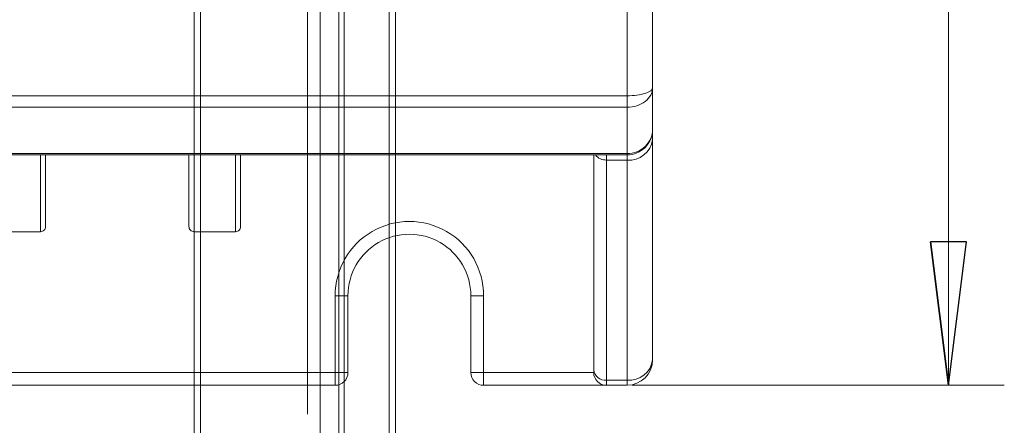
# Model space of a CAD drawing. Header units: millimetres. Extents: x -420 to 420, y -297 to 297.
# Tile 8 of 197: x -224 to -185, y -157 to -141. Entities that reach past the tile are written whole.
import ezdxf

# ---------------------------------------------------------------- set-up
doc = ezdxf.new("R2010")
doc.units = ezdxf.units.MM
doc.header["$MEASUREMENT"] = 0
doc.layers.add('layer 1', color=7, linetype='Continuous')

msp = doc.modelspace()

# ---------------------------------------------------------------- linework, layer by layer
at = {"layer": 'layer 1', "color": 7, "lineweight": 9}
for points in [[(-187.3715, 44.5795), (-187.3715, 44.5795), (-187.3715, -155.3467), (-187.3715, -155.3467)], [(-199.9846, -143.985), (-199.9846, -143.985), (-199.9846, -140.5479), (-199.9846, -140.5479)], [(-198.9799, -140.5479), (-198.9799, -140.5479), (-198.9799, -143.6746), (-198.9799, -143.6746)], [(-198.9799, -143.6746), (-198.9799, -143.6746), (-198.9799, -143.6748), (-198.9799, -143.6748)], [(-198.9799, -143.6746), (-198.9799, -143.6746), (-198.9799, -143.6748), (-198.9799, -143.6748)], [(-198.9799, -143.6746), (-198.9799, -143.6746), (-198.9799, -145.3001), (-198.9799, -145.3001)], [(-273.3243, -143.985), (-273.3243, -143.985), (-199.9846, -143.985), (-199.9846, -143.985)], [(-199.9846, -143.985), (-199.9846, -143.985), (-199.9846, -143.9852), (-199.9846, -143.9852)], [(-199.9846, -144.4342), (-199.9846, -144.4342), (-199.9846, -143.985), (-199.9846, -143.985)], [(-199.2742, -143.8941), (-199.2742, -143.8941), (-199.2742, -143.8941), (-199.2742, -143.8941)], [(-199.9846, -144.4342), (-199.9846, -144.4342), (-273.3243, -144.4342), (-273.3243, -144.4342)], [(-199.9846, -144.4342), (-199.9846, -144.4342), (-199.9846, -144.4345), (-199.9846, -144.4345)], [(-199.9846, -146.2519), (-199.9846, -146.2519), (-199.9846, -144.4342), (-199.9846, -144.4342)], [(-199.2742, -144.2118), (-199.2742, -144.2118), (-199.2742, -144.2118), (-199.2742, -144.2118)], [(-198.9799, -145.3001), (-198.9799, -145.3001), (-198.9799, -145.3003), (-198.9799, -145.3003)], [(-198.9799, -145.702), (-198.9799, -145.702), (-198.9799, -145.3001), (-198.9799, -145.3001)], [(-199.9846, -146.5057), (-199.4871, -146.5549), (-199.0411, -146.1983), (-198.9799, -145.702)], [(-199.2742, -145.973), (-199.2742, -145.973), (-199.2742, -145.9733), (-199.2742, -145.9733)], [(-198.9799, -145.702), (-198.9799, -145.702), (-198.9799, -154.342), (-198.9799, -154.342)], [(-273.3243, -146.2519), (-273.3243, -146.2519), (-199.9846, -146.2519), (-199.9846, -146.2519)], [(-199.9846, -146.3048), (-199.9846, -146.3048), (-273.3243, -146.3048), (-273.3243, -146.3048)], [(-201.2906, -154.7439), (-201.2906, -154.7439), (-201.2906, -146.3048), (-201.2906, -146.3048)], [(-201.2233, -146.3048), (-201.1182, -146.4368), (-200.9569, -146.5112), (-200.7883, -146.5057)], [(-200.7883, -146.3048), (-200.7883, -146.3048), (-200.7883, -146.5057), (-200.7883, -146.5057)], [(-199.9846, -146.2519), (-199.9846, -146.2519), (-199.9846, -146.2519), (-199.9846, -146.2519)], [(-199.9846, -146.3048), (-199.9846, -146.3048), (-199.9846, -146.2519), (-199.9846, -146.2519)], [(-199.9846, -146.3048), (-199.9846, -146.3048), (-199.9846, -146.5057), (-199.9846, -146.5057)], [(-199.9846, -146.5057), (-199.9846, -146.5057), (-200.7883, -146.5057), (-200.7883, -146.5057)], [(-200.7883, -146.5057), (-200.7883, -146.5057), (-200.7883, -155.1457), (-200.7883, -155.1457)], [(-199.9846, -155.1457), (-199.9846, -155.1457), (-199.9846, -146.5057), (-199.9846, -146.5057)], [(-223.0011, -149.3187), (-223.0011, -149.3187), (-224.6287, -149.3187), (-224.6287, -149.3187)], [(-215.3457, -149.3187), (-215.3457, -149.3187), (-216.9732, -149.3187), (-216.9732, -149.3187)], [(-211.4376, -154.8443), (-211.4376, -154.8443), (-211.4376, -151.8303), (-211.4376, -151.8303)], [(-211.4376, -151.8303), (-211.4376, -151.8303), (-210.9353, -151.8303), (-210.9353, -151.8303)], [(-210.9353, -151.8303), (-210.9353, -151.8303), (-210.9353, -154.8443), (-210.9353, -154.8443)], [(-205.6107, -151.8303), (-205.6107, -151.8303), (-206.1129, -151.8303), (-206.1129, -151.8303)], [(-206.1129, -154.8443), (-206.1129, -154.8443), (-206.1129, -151.8303), (-206.1129, -151.8303)], [(-205.6107, -151.8303), (-205.6107, -151.8303), (-205.6107, -154.8443), (-205.6107, -154.8443)], [(-199.9846, -155.1457), (-199.4871, -155.1949), (-199.0411, -154.8383), (-198.9799, -154.342)], [(-199.9846, -155.3467), (-199.4298, -155.3467), (-198.9799, -154.897), (-198.9799, -154.342)], [(-231.8823, -154.8443), (-231.8823, -154.8443), (-211.4376, -154.8443), (-211.4376, -154.8443)], [(-211.4376, -154.8443), (-211.4376, -154.8443), (-210.9353, -154.8443), (-210.9353, -154.8443)], [(-211.4376, -154.8443), (-211.4376, -154.8443), (-211.4376, -155.3467), (-211.4376, -155.3467)], [(-211.4376, -155.3467), (-211.1602, -155.3467), (-210.9353, -155.1219), (-210.9353, -154.8443)], [(-205.6107, -154.8443), (-205.6107, -154.8443), (-206.1129, -154.8443), (-206.1129, -154.8443)], [(-205.6107, -154.8443), (-205.6107, -154.8443), (-201.2906, -154.8443), (-201.2906, -154.8443)], [(-205.6107, -154.8443), (-205.6107, -154.8443), (-205.6107, -155.3467), (-205.6107, -155.3467)], [(-201.2906, -154.7439), (-201.2598, -154.9921), (-201.037, -155.1705), (-200.7883, -155.1457)], [(-201.2906, -154.8443), (-201.2906, -154.8443), (-201.2906, -154.7439), (-201.2906, -154.7439)], [(-200.7883, -155.1457), (-200.7883, -155.1457), (-199.9846, -155.1457), (-199.9846, -155.1457)], [(-200.7883, -155.1457), (-200.7883, -155.1457), (-200.7883, -155.3467), (-200.7883, -155.3467)], [(-199.9846, -155.1457), (-199.9846, -155.1457), (-199.9846, -155.3467), (-199.9846, -155.3467)], [(-211.4376, -155.3467), (-211.4376, -155.3467), (-231.8823, -155.3467), (-231.8823, -155.3467)], [(-200.7883, -155.3467), (-200.7883, -155.3467), (-205.6107, -155.3467), (-205.6107, -155.3467)], [(-199.9846, -155.3467), (-199.9846, -155.3467), (-200.7883, -155.3467), (-200.7883, -155.3467)], [(-199.7836, -155.3467), (-199.7836, -155.3467), (-185.18, -155.3467), (-185.18, -155.3467)]]:
    msp.add_open_spline(points, degree=3, dxfattribs=at)
for points, knots in [([(-211.086, -115.4619), (-211.086, -112.7154), (-213.3126, -110.4889), (-216.059, -110.4889), (-216.059, -110.4889), (-218.8055, -110.4889), (-221.032, -112.7154), (-221.032, -115.4619), (-221.032, -115.4619), (-221.032, -118.2084), (-218.8055, -120.4349), (-216.059, -120.4349), (-216.059, -120.4349), (-213.3126, -120.4351), (-211.086, -118.2086), (-211.086, -115.4621), (-211.086, -33.0671), (-211.086, -280.2519), (-211.086, -115.4619)], [0, 0, 0, 0, 0.2, 0.2, 0.2, 0.2, 0.4, 0.4, 0.4, 0.4, 0.6, 0.6, 0.6, 0.6, 1, 1, 1, 1.0002, 1.0002, 1.0002, 1.0002]), ([(-211.2869, -115.4619), (-211.2869, -112.8265), (-213.4234, -110.6897), (-216.059, -110.6897), (-216.059, -110.6897), (-218.6946, -110.6897), (-220.8312, -112.8265), (-220.8312, -115.4619), (-220.8312, -115.4619), (-220.8312, -118.0975), (-218.6946, -120.234), (-216.059, -120.234), (-216.059, -120.234), (-213.4234, -120.2342), (-211.2869, -118.0975), (-211.2869, -115.4621), (-211.2869, -36.4001), (-211.2869, -273.5859), (-211.2869, -115.4619)], [0, 0, 0, 0, 0.2, 0.2, 0.2, 0.2, 0.4, 0.4, 0.4, 0.4, 0.6, 0.6, 0.6, 0.6, 1, 1, 1, 1.0002, 1.0002, 1.0002, 1.0002]), ([(-212.0203, -115.4619), (-212.0203, -113.2426), (-213.8194, -111.4432), (-216.0389, -111.4432), (-216.0389, -111.4432), (-218.2584, -111.4432), (-220.0575, -113.2426), (-220.0575, -115.4619), (-220.0575, -115.4619), (-220.0575, -117.6814), (-218.2584, -119.4805), (-216.0389, -119.4805), (-216.0389, -119.4805), (-213.8197, -119.4807), (-212.0203, -117.6814), (-212.0203, -115.4621), (-212.0203, -48.8831), (-212.0203, -248.6199), (-212.0203, -115.4619)], [0, 0, 0, 0, 0.2, 0.2, 0.2, 0.2, 0.4, 0.4, 0.4, 0.4, 0.6, 0.6, 0.6, 0.6, 1, 1, 1, 1.0002, 1.0002, 1.0002, 1.0002]), ([(-212.5226, -115.4619), (-212.5226, -113.5199), (-214.097, -111.9456), (-216.0389, -111.9456), (-216.0389, -111.9456), (-217.981, -111.9456), (-219.5553, -113.5199), (-219.5553, -115.4619), (-219.5553, -115.4619), (-219.5553, -117.4039), (-217.981, -118.9781), (-216.0389, -118.9781), (-216.0389, -118.9781), (-214.097, -118.9781), (-212.5226, -117.404), (-212.5226, -115.4621), (-212.5226, -57.2051), (-212.5226, -231.9819), (-212.5226, -115.4619)], [0, 0, 0, 0, 0.2, 0.2, 0.2, 0.2, 0.4, 0.4, 0.4, 0.4, 0.6, 0.6, 0.6, 0.6, 1, 1, 1, 1.0002, 1.0002, 1.0002, 1.0002]), ([(-216.7221, -135.5549), (-216.7221, -133.7518), (-218.1839, -132.2898), (-219.9872, -132.2898), (-219.9872, -132.2898), (-221.7906, -132.2898), (-223.2524, -133.7518), (-223.2524, -135.5549), (-223.2524, -135.5549), (-223.2524, -137.3583), (-221.7906, -138.8201), (-219.9872, -138.8201), (-219.9872, -138.8201), (-218.1841, -138.8201), (-216.7221, -137.3583), (-216.7221, -135.5552), (-216.7221, -81.4622), (-216.7221, -243.7409), (-216.7221, -135.5549)], [0, 0, 0, 0, 0.2, 0.2, 0.2, 0.2, 0.4, 0.4, 0.4, 0.4, 0.6, 0.6, 0.6, 0.6, 1, 1, 1, 1.0003, 1.0003, 1.0003, 1.0003]), ([(-209.0667, -135.5549), (-209.0667, -133.7518), (-210.5284, -132.2898), (-212.3318, -132.2898), (-212.3318, -132.2898), (-214.1351, -132.2898), (-215.5969, -133.7518), (-215.5969, -135.5549), (-215.5969, -135.5549), (-215.5969, -137.3583), (-214.1351, -138.8201), (-212.3318, -138.8201), (-212.3318, -138.8201), (-210.5286, -138.8201), (-209.0667, -137.3583), (-209.0667, -135.5552), (-209.0667, -81.4622), (-209.0667, -243.7409), (-209.0667, -135.5549)], [0, 0, 0, 0, 0.2, 0.2, 0.2, 0.2, 0.4, 0.4, 0.4, 0.4, 0.6, 0.6, 0.6, 0.6, 1, 1, 1, 1.0003, 1.0003, 1.0003, 1.0003]), ([(-216.9732, -135.5549), (-216.9732, -133.8904), (-218.3227, -132.541), (-219.9872, -132.541), (-219.9872, -132.541), (-221.6518, -132.541), (-223.0011, -133.8904), (-223.0011, -135.5549), (-223.0011, -135.5549), (-223.0011, -137.2197), (-221.6518, -138.5689), (-219.9872, -138.5689), (-219.9872, -138.5689), (-218.3227, -138.5689), (-216.9732, -137.2197), (-216.9732, -135.5552), (-216.9732, -85.6202), (-216.9732, -235.4249), (-216.9732, -135.5549)], [0, 0, 0, 0, 0.2, 0.2, 0.2, 0.2, 0.4, 0.4, 0.4, 0.4, 0.6, 0.6, 0.6, 0.6, 1, 1, 1, 1.0003, 1.0003, 1.0003, 1.0003]), ([(-209.3178, -135.5549), (-209.3178, -133.8904), (-210.6673, -132.541), (-212.3318, -132.541), (-212.3318, -132.541), (-213.9963, -132.541), (-215.3457, -133.8904), (-215.3457, -135.5549), (-215.3457, -135.5549), (-215.3457, -137.2197), (-213.9963, -138.5689), (-212.3318, -138.5689), (-212.3318, -138.5689), (-210.6673, -138.5689), (-209.3178, -137.2197), (-209.3178, -135.5552), (-209.3178, -85.6202), (-209.3178, -235.4249), (-209.3178, -135.5549)], [0, 0, 0, 0, 0.2, 0.2, 0.2, 0.2, 0.4, 0.4, 0.4, 0.4, 0.6, 0.6, 0.6, 0.6, 1, 1, 1, 1.0003, 1.0003, 1.0003, 1.0003]), ([(-199.9846, -143.985), (-199.7181, -143.985), (-199.4626, -143.9524), (-199.2742, -143.8941), (-199.2742, -143.8941), (-199.0858, -143.836), (-198.9799, -143.757), (-198.9799, -143.6746)], [0, 0, 0, 0, 0.3333333, 0.3333333, 0.3333333, 0.3333333, 1, 1, 1, 1]), ([(-199.9846, -143.985), (-199.7181, -143.985), (-199.4626, -143.9524), (-199.2742, -143.8941), (-199.2742, -143.8941), (-199.0858, -143.836), (-198.9799, -143.757), (-198.9799, -143.6746)], [0, 0, 0, 0, 0.3333333, 0.3333333, 0.3333333, 0.3333333, 1, 1, 1, 1]), ([(-199.9846, -143.985), (-199.7181, -143.985), (-199.4626, -143.9524), (-199.2742, -143.8941), (-199.2742, -143.8941), (-199.0858, -143.836), (-198.9799, -143.757), (-198.9799, -143.6746)], [0, 0, 0, 0, 0.3333333, 0.3333333, 0.3333333, 0.3333333, 1, 1, 1, 1]), ([(-199.9846, -143.985), (-199.7181, -143.985), (-199.4626, -143.9524), (-199.2742, -143.8941), (-199.2742, -143.8941), (-199.0858, -143.836), (-198.9799, -143.757), (-198.9799, -143.6746)], [0, 0, 0, 0, 0.3333333, 0.3333333, 0.3333333, 0.3333333, 1, 1, 1, 1]), ([(-199.9846, -143.985), (-199.7181, -143.985), (-199.4626, -143.9524), (-199.2742, -143.8941), (-199.2742, -143.8941), (-199.0858, -143.836), (-198.9799, -143.757), (-198.9799, -143.6746)], [0, 0, 0, 0, 0.3333333, 0.3333333, 0.3333333, 0.3333333, 1, 1, 1, 1]), ([(-199.9846, -143.985), (-199.7181, -143.985), (-199.4626, -143.9524), (-199.2742, -143.8941), (-199.2742, -143.8941), (-199.0858, -143.836), (-198.9799, -143.757), (-198.9799, -143.6746)], [0, 0, 0, 0, 0.3333333, 0.3333333, 0.3333333, 0.3333333, 1, 1, 1, 1]), ([(-199.9846, -143.985), (-199.7181, -143.985), (-199.4626, -143.9524), (-199.2742, -143.8941), (-199.2742, -143.8941), (-199.0858, -143.836), (-198.9799, -143.757), (-198.9799, -143.6746)], [0, 0, 0, 0, 0.3333333, 0.3333333, 0.3333333, 0.3333333, 1, 1, 1, 1]), ([(-199.9846, -143.985), (-199.7181, -143.985), (-199.4626, -143.9524), (-199.2742, -143.8941), (-199.2742, -143.8941), (-199.0858, -143.836), (-198.9799, -143.757), (-198.9799, -143.6746)], [0, 0, 0, 0, 0.3333333, 0.3333333, 0.3333333, 0.3333333, 1, 1, 1, 1]), ([(-199.9846, -143.9852), (-199.7181, -143.9852), (-199.4626, -143.9524), (-199.2742, -143.8941), (-199.2742, -143.8941), (-199.0858, -143.836), (-198.9799, -143.757), (-198.9799, -143.6746)], [0, 0, 0, 0, 0.3333333, 0.3333333, 0.3333333, 0.3333333, 1, 1, 1, 1]), ([(-199.9846, -143.9852), (-199.7181, -143.9852), (-199.4626, -143.9524), (-199.2742, -143.8941), (-199.2742, -143.8941), (-199.0858, -143.836), (-198.9799, -143.757), (-198.9799, -143.6746)], [0, 0, 0, 0, 0.3333333, 0.3333333, 0.3333333, 0.3333333, 1, 1, 1, 1]), ([(-199.9846, -143.9852), (-199.7181, -143.9852), (-199.4626, -143.9524), (-199.2742, -143.8941), (-199.2742, -143.8941), (-199.0858, -143.836), (-198.9799, -143.757), (-198.9799, -143.6746)], [0, 0, 0, 0, 0.3333333, 0.3333333, 0.3333333, 0.3333333, 1, 1, 1, 1]), ([(-199.9846, -143.9852), (-199.7181, -143.9852), (-199.4626, -143.9524), (-199.2742, -143.8941), (-199.2742, -143.8941), (-199.0858, -143.836), (-198.9799, -143.757), (-198.9799, -143.6746)], [0, 0, 0, 0, 0.3333333, 0.3333333, 0.3333333, 0.3333333, 1, 1, 1, 1]), ([(-199.9846, -143.9852), (-199.7181, -143.9852), (-199.4626, -143.9524), (-199.2742, -143.8941), (-199.2742, -143.8941), (-199.0858, -143.836), (-198.9799, -143.757), (-198.9799, -143.6746)], [0, 0, 0, 0, 0.3333333, 0.3333333, 0.3333333, 0.3333333, 1, 1, 1, 1]), ([(-199.9846, -144.4342), (-199.7181, -144.4342), (-199.4626, -144.3543), (-199.2742, -144.2118), (-199.2742, -144.2118), (-199.0858, -144.0694), (-198.9799, -143.8761), (-198.9799, -143.6746)], [0, 0, 0, 0, 0.3333333, 0.3333333, 0.3333333, 0.3333333, 1, 1, 1, 1]), ([(-199.9846, -144.4342), (-199.7181, -144.4342), (-199.4626, -144.3543), (-199.2742, -144.2118), (-199.2742, -144.2118), (-199.0858, -144.0694), (-198.9799, -143.8761), (-198.9799, -143.6746)], [0, 0, 0, 0, 0.3333333, 0.3333333, 0.3333333, 0.3333333, 1, 1, 1, 1]), ([(-199.9846, -144.4342), (-199.7181, -144.4342), (-199.4626, -144.3543), (-199.2742, -144.2118), (-199.2742, -144.2118), (-199.0858, -144.0694), (-198.9799, -143.8761), (-198.9799, -143.6746)], [0, 0, 0, 0, 0.3333333, 0.3333333, 0.3333333, 0.3333333, 1, 1, 1, 1]), ([(-199.9846, -144.4342), (-199.7181, -144.4342), (-199.4626, -144.3543), (-199.2742, -144.2118), (-199.2742, -144.2118), (-199.0858, -144.0694), (-198.9799, -143.8761), (-198.9799, -143.6746)], [0, 0, 0, 0, 0.3333333, 0.3333333, 0.3333333, 0.3333333, 1, 1, 1, 1]), ([(-199.9846, -144.4345), (-199.7181, -144.4345), (-199.4626, -144.3543), (-199.2742, -144.2118), (-199.2742, -144.2118), (-199.0858, -144.0694), (-198.9799, -143.8761), (-198.9799, -143.6746)], [0, 0, 0, 0, 0.3333333, 0.3333333, 0.3333333, 0.3333333, 1, 1, 1, 1]), ([(-199.9846, -144.4345), (-199.7181, -144.4345), (-199.4626, -144.3543), (-199.2742, -144.2118), (-199.2742, -144.2118), (-199.0858, -144.0694), (-198.9799, -143.8761), (-198.9799, -143.6746)], [0, 0, 0, 0, 0.3333333, 0.3333333, 0.3333333, 0.3333333, 1, 1, 1, 1]), ([(-199.9846, -144.4345), (-199.7181, -144.4345), (-199.4626, -144.3543), (-199.2742, -144.2118), (-199.2742, -144.2118), (-199.0858, -144.0694), (-198.9799, -143.8761), (-198.9799, -143.6746)], [0, 0, 0, 0, 0.3333333, 0.3333333, 0.3333333, 0.3333333, 1, 1, 1, 1]), ([(-199.9846, -144.4345), (-199.7181, -144.4345), (-199.4626, -144.3543), (-199.2742, -144.2118), (-199.2742, -144.2118), (-199.0858, -144.0694), (-198.9799, -143.8761), (-198.9799, -143.6746)], [0, 0, 0, 0, 0.3333333, 0.3333333, 0.3333333, 0.3333333, 1, 1, 1, 1]), ([(-199.9846, -144.4345), (-199.7181, -144.4345), (-199.4626, -144.3543), (-199.2742, -144.2118), (-199.2742, -144.2118), (-199.0858, -144.0694), (-198.9799, -143.8761), (-198.9799, -143.6746)], [0, 0, 0, 0, 0.3333333, 0.3333333, 0.3333333, 0.3333333, 1, 1, 1, 1]), ([(-199.9846, -144.4345), (-199.7181, -144.4345), (-199.4626, -144.3543), (-199.2742, -144.2118), (-199.2742, -144.2118), (-199.0858, -144.0694), (-198.9799, -143.8761), (-198.9799, -143.6746)], [0, 0, 0, 0, 0.3333333, 0.3333333, 0.3333333, 0.3333333, 1, 1, 1, 1]), ([(-199.9846, -144.4345), (-199.7181, -144.4345), (-199.4626, -144.3543), (-199.2742, -144.2118), (-199.2742, -144.2118), (-199.0858, -144.0694), (-198.9799, -143.8761), (-198.9799, -143.6746)], [0, 0, 0, 0, 0.3333333, 0.3333333, 0.3333333, 0.3333333, 1, 1, 1, 1]), ([(-199.9846, -144.4345), (-199.7181, -144.4345), (-199.4626, -144.3543), (-199.2742, -144.2118), (-199.2742, -144.2118), (-199.0858, -144.0694), (-198.9799, -143.8761), (-198.9799, -143.6746)], [0, 0, 0, 0, 0.3333333, 0.3333333, 0.3333333, 0.3333333, 1, 1, 1, 1]), ([(-199.9846, -144.4345), (-199.7181, -144.4345), (-199.4626, -144.3543), (-199.2742, -144.2118), (-199.2742, -144.2118), (-199.0858, -144.0694), (-198.9799, -143.8761), (-198.9799, -143.6746)], [0, 0, 0, 0, 0.3333333, 0.3333333, 0.3333333, 0.3333333, 1, 1, 1, 1]), ([(-199.9846, -143.9852), (-199.7181, -143.9852), (-199.4626, -143.9524), (-199.2742, -143.8941), (-199.2742, -143.8941), (-199.0858, -143.836), (-198.9799, -143.757), (-198.9799, -143.6748)], [0, 0, 0, 0, 0.3333333, 0.3333333, 0.3333333, 0.3333333, 1, 1, 1, 1]), ([(-199.9846, -143.9852), (-199.7181, -143.9852), (-199.4626, -143.9524), (-199.2742, -143.8941), (-199.2742, -143.8941), (-199.0858, -143.836), (-198.9799, -143.757), (-198.9799, -143.6748)], [0, 0, 0, 0, 0.3333333, 0.3333333, 0.3333333, 0.3333333, 1, 1, 1, 1]), ([(-199.9846, -143.9852), (-199.7181, -143.9852), (-199.4626, -143.9524), (-199.2742, -143.8941), (-199.2742, -143.8941), (-199.0858, -143.836), (-198.9799, -143.757), (-198.9799, -143.6748)], [0, 0, 0, 0, 0.3333333, 0.3333333, 0.3333333, 0.3333333, 1, 1, 1, 1]), ([(-199.9846, -143.9852), (-199.7181, -143.9852), (-199.4626, -143.9524), (-199.2742, -143.8941), (-199.2742, -143.8941), (-199.0858, -143.836), (-198.9799, -143.757), (-198.9799, -143.6748)], [0, 0, 0, 0, 0.3333333, 0.3333333, 0.3333333, 0.3333333, 1, 1, 1, 1]), ([(-199.9846, -143.9852), (-199.7181, -143.9852), (-199.4626, -143.9524), (-199.2742, -143.8941), (-199.2742, -143.8941), (-199.0858, -143.836), (-198.9799, -143.757), (-198.9799, -143.6748)], [0, 0, 0, 0, 0.3333333, 0.3333333, 0.3333333, 0.3333333, 1, 1, 1, 1]), ([(-199.9846, -143.9852), (-199.7181, -143.9852), (-199.4626, -143.9524), (-199.2742, -143.8941), (-199.2742, -143.8941), (-199.0858, -143.836), (-198.9799, -143.757), (-198.9799, -143.6748)], [0, 0, 0, 0, 0.3333333, 0.3333333, 0.3333333, 0.3333333, 1, 1, 1, 1]), ([(-199.9846, -143.9852), (-199.7181, -143.9852), (-199.4626, -143.9524), (-199.2742, -143.8941), (-199.2742, -143.8941), (-199.0858, -143.836), (-198.9799, -143.757), (-198.9799, -143.6748)], [0, 0, 0, 0, 0.3333333, 0.3333333, 0.3333333, 0.3333333, 1, 1, 1, 1]), ([(-199.9846, -143.9852), (-199.7181, -143.9852), (-199.4626, -143.9524), (-199.2742, -143.8941), (-199.2742, -143.8941), (-199.0858, -143.836), (-198.9799, -143.757), (-198.9799, -143.6748)], [0, 0, 0, 0, 0.3333333, 0.3333333, 0.3333333, 0.3333333, 1, 1, 1, 1]), ([(-199.9846, -144.4345), (-199.7181, -144.4345), (-199.4626, -144.3543), (-199.2742, -144.2118), (-199.2742, -144.2118), (-199.0858, -144.0694), (-198.9799, -143.8761), (-198.9799, -143.6748)], [0, 0, 0, 0, 0.3333333, 0.3333333, 0.3333333, 0.3333333, 1, 1, 1, 1]), ([(-199.9846, -144.4345), (-199.7181, -144.4345), (-199.4626, -144.3543), (-199.2742, -144.2118), (-199.2742, -144.2118), (-199.0858, -144.0694), (-198.9799, -143.8761), (-198.9799, -143.6748)], [0, 0, 0, 0, 0.3333333, 0.3333333, 0.3333333, 0.3333333, 1, 1, 1, 1]), ([(-199.9846, -144.4345), (-199.7181, -144.4345), (-199.4626, -144.3543), (-199.2742, -144.2118), (-199.2742, -144.2118), (-199.0858, -144.0694), (-198.9799, -143.8761), (-198.9799, -143.6748)], [0, 0, 0, 0, 0.3333333, 0.3333333, 0.3333333, 0.3333333, 1, 1, 1, 1]), ([(-199.9846, -144.4345), (-199.7181, -144.4345), (-199.4626, -144.3543), (-199.2742, -144.2118), (-199.2742, -144.2118), (-199.0858, -144.0694), (-198.9799, -143.8761), (-198.9799, -143.6748)], [0, 0, 0, 0, 0.3333333, 0.3333333, 0.3333333, 0.3333333, 1, 1, 1, 1]), ([(-199.9846, -144.4345), (-199.7181, -144.4345), (-199.4626, -144.3543), (-199.2742, -144.2118), (-199.2742, -144.2118), (-199.0858, -144.0694), (-198.9799, -143.8761), (-198.9799, -143.6748)], [0, 0, 0, 0, 0.3333333, 0.3333333, 0.3333333, 0.3333333, 1, 1, 1, 1]), ([(-199.9846, -144.4345), (-199.7181, -144.4345), (-199.4626, -144.3543), (-199.2742, -144.2118), (-199.2742, -144.2118), (-199.0858, -144.0694), (-198.9799, -143.8761), (-198.9799, -143.6748)], [0, 0, 0, 0, 0.3333333, 0.3333333, 0.3333333, 0.3333333, 1, 1, 1, 1]), ([(-199.9846, -144.4345), (-199.7181, -144.4345), (-199.4626, -144.3543), (-199.2742, -144.2118), (-199.2742, -144.2118), (-199.0858, -144.0694), (-198.9799, -143.8761), (-198.9799, -143.6748)], [0, 0, 0, 0, 0.3333333, 0.3333333, 0.3333333, 0.3333333, 1, 1, 1, 1]), ([(-199.9846, -144.4345), (-199.7181, -144.4345), (-199.4626, -144.3543), (-199.2742, -144.2118), (-199.2742, -144.2118), (-199.0858, -144.0694), (-198.9799, -143.8761), (-198.9799, -143.6748)], [0, 0, 0, 0, 0.3333333, 0.3333333, 0.3333333, 0.3333333, 1, 1, 1, 1]), ([(-199.9846, -146.2519), (-199.7181, -146.2519), (-199.4626, -146.1517), (-199.2742, -145.973), (-199.2742, -145.973), (-199.0858, -145.7946), (-198.9799, -145.5527), (-198.9799, -145.3001)], [0, 0, 0, 0, 0.3333333, 0.3333333, 0.3333333, 0.3333333, 1, 1, 1, 1]), ([(-199.9846, -146.2519), (-199.7181, -146.2519), (-199.4626, -146.1517), (-199.2742, -145.973), (-199.2742, -145.973), (-199.0858, -145.7946), (-198.9799, -145.5527), (-198.9799, -145.3001)], [0, 0, 0, 0, 0.3333333, 0.3333333, 0.3333333, 0.3333333, 1, 1, 1, 1]), ([(-199.9846, -146.2519), (-199.7181, -146.2519), (-199.4626, -146.1517), (-199.2742, -145.973), (-199.2742, -145.973), (-199.0858, -145.7946), (-198.9799, -145.5527), (-198.9799, -145.3001)], [0, 0, 0, 0, 0.3333333, 0.3333333, 0.3333333, 0.3333333, 1, 1, 1, 1]), ([(-199.9846, -146.3048), (-199.7181, -146.3048), (-199.4626, -146.1991), (-199.2742, -146.0105), (-199.2742, -146.0105), (-199.0858, -145.8221), (-198.9799, -145.5667), (-198.9799, -145.3001)], [0, 0, 0, 0, 0.3333333, 0.3333333, 0.3333333, 0.3333333, 1, 1, 1, 1]), ([(-199.9846, -146.2519), (-199.7181, -146.2519), (-199.4626, -146.1517), (-199.2742, -145.973), (-199.2742, -145.973), (-199.0858, -145.7946), (-198.9799, -145.5527), (-198.9799, -145.3003)], [0, 0, 0, 0, 0.3333333, 0.3333333, 0.3333333, 0.3333333, 1, 1, 1, 1]), ([(-199.9846, -146.2519), (-199.7181, -146.2519), (-199.4626, -146.1517), (-199.2742, -145.973), (-199.2742, -145.973), (-199.0858, -145.7946), (-198.9799, -145.5527), (-198.9799, -145.3003)], [0, 0, 0, 0, 0.3333333, 0.3333333, 0.3333333, 0.3333333, 1, 1, 1, 1]), ([(-199.9846, -146.2519), (-199.7181, -146.2519), (-199.4626, -146.1517), (-199.2742, -145.973), (-199.2742, -145.973), (-199.0858, -145.7946), (-198.9799, -145.5527), (-198.9799, -145.3003)], [0, 0, 0, 0, 0.3333333, 0.3333333, 0.3333333, 0.3333333, 1, 1, 1, 1]), ([(-199.9846, -146.2519), (-199.7181, -146.2519), (-199.4626, -146.1517), (-199.2742, -145.973), (-199.2742, -145.973), (-199.0858, -145.7946), (-198.9799, -145.5527), (-198.9799, -145.3003)], [0, 0, 0, 0, 0.3333333, 0.3333333, 0.3333333, 0.3333333, 1, 1, 1, 1]), ([(-199.9846, -146.2519), (-199.7181, -146.2519), (-199.4626, -146.1517), (-199.2742, -145.973), (-199.2742, -145.973), (-199.0858, -145.7946), (-198.9799, -145.5527), (-198.9799, -145.3003)], [0, 0, 0, 0, 0.3333333, 0.3333333, 0.3333333, 0.3333333, 1, 1, 1, 1]), ([(-199.9846, -146.2519), (-199.7181, -146.2519), (-199.4626, -146.1517), (-199.2742, -145.973), (-199.2742, -145.973), (-199.0858, -145.7946), (-198.9799, -145.5527), (-198.9799, -145.3003)], [0, 0, 0, 0, 0.3333333, 0.3333333, 0.3333333, 0.3333333, 1, 1, 1, 1]), ([(-199.9846, -146.2519), (-199.7181, -146.2519), (-199.4626, -146.1517), (-199.2742, -145.9733), (-199.2742, -145.9733), (-199.0858, -145.7946), (-198.9799, -145.5527), (-198.9799, -145.3003)], [0, 0, 0, 0, 0.3333333, 0.3333333, 0.3333333, 0.3333333, 1, 1, 1, 1]), ([(-199.9846, -146.2519), (-199.7181, -146.2519), (-199.4626, -146.1517), (-199.2742, -145.9733), (-199.2742, -145.9733), (-199.0858, -145.7946), (-198.9799, -145.5527), (-198.9799, -145.3003)], [0, 0, 0, 0, 0.3333333, 0.3333333, 0.3333333, 0.3333333, 1, 1, 1, 1]), ([(-199.9846, -146.2519), (-199.7181, -146.2519), (-199.4626, -146.1517), (-199.2742, -145.9733), (-199.2742, -145.9733), (-199.0858, -145.7946), (-198.9799, -145.5527), (-198.9799, -145.3003)], [0, 0, 0, 0, 0.3333333, 0.3333333, 0.3333333, 0.3333333, 1, 1, 1, 1]), ([(-199.9846, -146.2519), (-199.7181, -146.2519), (-199.4626, -146.1517), (-199.2742, -145.9733), (-199.2742, -145.9733), (-199.0858, -145.7946), (-198.9799, -145.5527), (-198.9799, -145.3003)], [0, 0, 0, 0, 0.3333333, 0.3333333, 0.3333333, 0.3333333, 1, 1, 1, 1]), ([(-199.9846, -146.2519), (-199.7181, -146.2519), (-199.4626, -146.1517), (-199.2742, -145.9733), (-199.2742, -145.9733), (-199.0858, -145.7946), (-198.9799, -145.5527), (-198.9799, -145.3003)], [0, 0, 0, 0, 0.3333333, 0.3333333, 0.3333333, 0.3333333, 1, 1, 1, 1]), ([(-199.9846, -146.2519), (-199.7181, -146.2519), (-199.4626, -146.1517), (-199.2742, -145.9733), (-199.2742, -145.9733), (-199.0858, -145.7946), (-198.9799, -145.5527), (-198.9799, -145.3003)], [0, 0, 0, 0, 0.3333333, 0.3333333, 0.3333333, 0.3333333, 1, 1, 1, 1]), ([(-199.9846, -146.2519), (-199.7181, -146.2519), (-199.4626, -146.1517), (-199.2742, -145.9733), (-199.2742, -145.9733), (-199.0858, -145.7946), (-198.9799, -145.5527), (-198.9799, -145.3003)], [0, 0, 0, 0, 0.3333333, 0.3333333, 0.3333333, 0.3333333, 1, 1, 1, 1]), ([(-199.9846, -146.2519), (-199.7181, -146.2519), (-199.4626, -146.1517), (-199.2742, -145.9733), (-199.2742, -145.9733), (-199.0858, -145.7946), (-198.9799, -145.5527), (-198.9799, -145.3003)], [0, 0, 0, 0, 0.3333333, 0.3333333, 0.3333333, 0.3333333, 1, 1, 1, 1]), ([(-199.9846, -146.2519), (-199.7181, -146.2519), (-199.4626, -146.1517), (-199.2742, -145.9733), (-199.2742, -145.9733), (-199.0858, -145.7946), (-198.9799, -145.5527), (-198.9799, -145.3003)], [0, 0, 0, 0, 0.3333333, 0.3333333, 0.3333333, 0.3333333, 1, 1, 1, 1]), ([(-199.9846, -146.2519), (-199.7181, -146.2519), (-199.4626, -146.1517), (-199.2742, -145.9733), (-199.2742, -145.9733), (-199.0858, -145.7946), (-198.9799, -145.5527), (-198.9799, -145.3003)], [0, 0, 0, 0, 0.3333333, 0.3333333, 0.3333333, 0.3333333, 1, 1, 1, 1]), ([(-199.9846, -146.2519), (-199.7181, -146.2519), (-199.4626, -146.1517), (-199.2742, -145.9733), (-199.2742, -145.9733), (-199.0858, -145.7946), (-198.9799, -145.5527), (-198.9799, -145.3003)], [0, 0, 0, 0, 0.3333333, 0.3333333, 0.3333333, 0.3333333, 1, 1, 1, 1]), ([(-199.9846, -146.2519), (-199.7181, -146.2519), (-199.4626, -146.1517), (-199.2742, -145.9733), (-199.2742, -145.9733), (-199.0858, -145.7948), (-198.9799, -145.5527), (-198.9799, -145.3003)], [0, 0, 0, 0, 0.3333333, 0.3333333, 0.3333333, 0.3333333, 1, 1, 1, 1]), ([(-223.0011, -149.3187), (-223.0011, -149.3187), (-223.0011, -149.3187), (-223.0011, -149.3187), (-223.0011, -149.3187), (-223.0011, -149.3187), (-223.0011, -149.2832), (-223.0011, -149.2096), (-223.0011, -149.2096), (-223.0011, -149.1341), (-223.0011, -149.0182), (-223.0011, -148.8546), (-223.0011, -148.8546), (-223.0011, -148.7846), (-223.0011, -148.7059), (-223.0011, -148.6173), (-223.0011, -148.6173), (-223.0011, -148.5277), (-223.0011, -148.4278), (-223.0011, -148.3165), (-223.0011, -148.3165), (-223.0011, -148.2037), (-223.0011, -148.0792), (-223.0011, -147.9414), (-223.0011, -147.9414), (-223.0011, -147.7989), (-223.0011, -147.6422), (-223.0011, -147.4708), (-223.0011, -147.4708), (-223.0011, -147.378), (-223.0011, -147.2807), (-223.0011, -147.1794), (-223.0011, -147.1794), (-223.0011, -147.0758), (-223.0011, -146.968), (-223.0011, -146.8571), (-223.0011, -146.8571), (-223.0011, -146.7689), (-223.0011, -146.6787), (-223.0011, -146.5873), (-223.0011, -146.5873), (-223.0011, -146.494), (-223.0011, -146.3994), (-223.0011, -146.3048)], [0, 0, 0, 0, 0.0833333, 0.0833333, 0.0833333, 0.0833333, 0.1666667, 0.1666667, 0.1666667, 0.1666667, 0.25, 0.25, 0.25, 0.25, 0.3333333, 0.3333333, 0.3333333, 0.3333333, 0.4166667, 0.4166667, 0.4166667, 0.4166667, 0.5, 0.5, 0.5, 0.5, 0.5833333, 0.5833333, 0.5833333, 0.5833333, 0.6666667, 0.6666667, 0.6666667, 0.6666667, 0.75, 0.75, 0.75, 0.75, 0.8333333, 0.8333333, 0.8333333, 0.8333333, 1, 1, 1, 1]), ([(-222.8003, -146.3048), (-222.8003, -146.4716), (-222.8003, -146.6383), (-222.8003, -146.7975), (-222.8003, -146.7975), (-222.8003, -146.9968), (-222.8003, -147.1845), (-222.8003, -147.3556), (-222.8003, -147.3556), (-222.8003, -147.6726), (-222.8003, -147.9341), (-222.8003, -148.1495), (-222.8003, -148.1495), (-222.8003, -148.3629), (-222.8003, -148.5309), (-222.8003, -148.6667), (-222.8003, -148.6667), (-222.8003, -148.9382), (-222.8003, -149.081), (-222.8003, -149.1099), (-222.8003, -149.1099), (-222.8003, -149.1144), (-222.8003, -149.1162), (-222.8003, -149.1178)], [0, 0, 0, 0, 0.1428571, 0.1428571, 0.1428571, 0.1428571, 0.2857143, 0.2857143, 0.2857143, 0.2857143, 0.4285714, 0.4285714, 0.4285714, 0.4285714, 0.5714286, 0.5714286, 0.5714286, 0.5714286, 0.7142857, 0.7142857, 0.7142857, 0.7142857, 1, 1, 1, 1]), ([(-217.1742, -149.1178), (-217.1742, -149.0977), (-217.1742, -149.0776), (-217.1742, -149.0093), (-217.1742, -149.0093), (-217.1742, -148.9409), (-217.1742, -148.8248), (-217.1742, -148.6667), (-217.1742, -148.6667), (-217.1742, -148.5303), (-217.1742, -148.3627), (-217.1742, -148.1495), (-217.1742, -148.1495), (-217.1742, -147.9343), (-217.1742, -147.6726), (-217.1742, -147.3556), (-217.1742, -147.3556), (-217.1742, -147.1842), (-217.1742, -146.9968), (-217.1742, -146.7975), (-217.1742, -146.7975), (-217.1742, -146.6383), (-217.1742, -146.4716), (-217.1742, -146.3048)], [0, 0, 0, 0, 0.1428571, 0.1428571, 0.1428571, 0.1428571, 0.2857143, 0.2857143, 0.2857143, 0.2857143, 0.4285714, 0.4285714, 0.4285714, 0.4285714, 0.5714286, 0.5714286, 0.5714286, 0.5714286, 0.7142857, 0.7142857, 0.7142857, 0.7142857, 1, 1, 1, 1]), ([(-216.9732, -146.3048), (-216.9732, -146.305), (-216.9732, -146.305), (-216.9732, -146.305), (-216.9732, -146.305), (-216.9732, -146.4912), (-216.9732, -146.6785), (-216.9732, -146.8571), (-216.9732, -146.8571), (-216.9732, -147.0763), (-216.9732, -147.2827), (-216.9732, -147.4708), (-216.9732, -147.4708), (-216.9732, -147.8079), (-216.9732, -148.0875), (-216.9732, -148.3165), (-216.9732, -148.3165), (-216.9732, -148.5383), (-216.9732, -148.7131), (-216.9732, -148.8546), (-216.9732, -148.8546), (-216.9732, -148.9321), (-216.9732, -148.9997), (-216.9732, -149.0545), (-216.9732, -149.0545), (-216.9732, -149.2285), (-216.9732, -149.2737), (-216.9732, -149.3187)], [0, 0, 0, 0, 0.125, 0.125, 0.125, 0.125, 0.25, 0.25, 0.25, 0.25, 0.375, 0.375, 0.375, 0.375, 0.5, 0.5, 0.5, 0.5, 0.625, 0.625, 0.625, 0.625, 0.75, 0.75, 0.75, 0.75, 1, 1, 1, 1]), ([(-215.3457, -149.3187), (-215.3457, -149.3187), (-215.3457, -149.3187), (-215.3457, -149.3187), (-215.3457, -149.3187), (-215.3457, -149.3187), (-215.3457, -149.2832), (-215.3457, -149.2096), (-215.3457, -149.2096), (-215.3457, -149.1339), (-215.3457, -149.0179), (-215.3457, -148.8546), (-215.3457, -148.8546), (-215.3457, -148.7141), (-215.3457, -148.5387), (-215.3457, -148.3165), (-215.3457, -148.3165), (-215.3457, -148.087), (-215.3457, -147.8082), (-215.3457, -147.4708), (-215.3457, -147.4708), (-215.3457, -147.2825), (-215.3457, -147.0761), (-215.3457, -146.8571), (-215.3457, -146.8571), (-215.3457, -146.6787), (-215.3457, -146.4918), (-215.3457, -146.3048)], [0, 0, 0, 0, 0.125, 0.125, 0.125, 0.125, 0.25, 0.25, 0.25, 0.25, 0.375, 0.375, 0.375, 0.375, 0.5, 0.5, 0.5, 0.5, 0.625, 0.625, 0.625, 0.625, 0.75, 0.75, 0.75, 0.75, 1, 1, 1, 1]), ([(-215.1448, -146.3048), (-215.1448, -146.4716), (-215.1448, -146.6383), (-215.1448, -146.7975), (-215.1448, -146.7975), (-215.1448, -146.9968), (-215.1448, -147.1845), (-215.1448, -147.3556), (-215.1448, -147.3556), (-215.1448, -147.6726), (-215.1448, -147.9341), (-215.1448, -148.1495), (-215.1448, -148.1495), (-215.1448, -148.3629), (-215.1448, -148.5309), (-215.1448, -148.6667), (-215.1448, -148.6667), (-215.1448, -148.9382), (-215.1448, -149.081), (-215.1448, -149.1099), (-215.1448, -149.1099), (-215.1448, -149.1144), (-215.1448, -149.1162), (-215.1448, -149.1178)], [0, 0, 0, 0, 0.1428571, 0.1428571, 0.1428571, 0.1428571, 0.2857143, 0.2857143, 0.2857143, 0.2857143, 0.4285714, 0.4285714, 0.4285714, 0.4285714, 0.5714286, 0.5714286, 0.5714286, 0.5714286, 0.7142857, 0.7142857, 0.7142857, 0.7142857, 1, 1, 1, 1]), ([(-222.8003, -149.1178), (-222.8032, -149.1441), (-222.8063, -149.1706), (-222.8156, -149.1947), (-222.8156, -149.1947), (-222.8248, -149.219), (-222.8402, -149.2411), (-222.8591, -149.2601), (-222.8591, -149.2601), (-222.878, -149.2788), (-222.9002, -149.2942), (-222.9242, -149.3035), (-222.9242, -149.3035), (-222.9486, -149.3127), (-222.9748, -149.3157), (-223.0011, -149.3187)], [0, 0, 0, 0, 0.2, 0.2, 0.2, 0.2, 0.4, 0.4, 0.4, 0.4, 0.6, 0.6, 0.6, 0.6, 1, 1, 1, 1]), ([(-217.1742, -149.1178), (-217.1711, -149.1441), (-217.1682, -149.1706), (-217.1589, -149.1947), (-217.1589, -149.1947), (-217.1497, -149.219), (-217.1342, -149.2411), (-217.1154, -149.2601), (-217.1154, -149.2601), (-217.0967, -149.2788), (-217.0743, -149.2942), (-217.0502, -149.3035), (-217.0502, -149.3035), (-217.0259, -149.3127), (-216.9995, -149.3157), (-216.9732, -149.3187)], [0, 0, 0, 0, 0.2, 0.2, 0.2, 0.2, 0.4, 0.4, 0.4, 0.4, 0.6, 0.6, 0.6, 0.6, 1, 1, 1, 1]), ([(-215.3457, -149.3187), (-215.3194, -149.3157), (-215.2931, -149.3127), (-215.2688, -149.3035), (-215.2688, -149.3035), (-215.2447, -149.2942), (-215.2226, -149.2788), (-215.2037, -149.2601), (-215.2037, -149.2601), (-215.1848, -149.2411), (-215.1694, -149.219), (-215.1601, -149.1947), (-215.1601, -149.1947), (-215.1509, -149.1706), (-215.1478, -149.1441), (-215.1448, -149.1178)], [0, 0, 0, 0, 0.2, 0.2, 0.2, 0.2, 0.4, 0.4, 0.4, 0.4, 0.6, 0.6, 0.6, 0.6, 1, 1, 1, 1]), ([(-205.6107, -151.8303), (-205.6107, -150.7895), (-206.166, -149.8277), (-207.0674, -149.3072), (-207.0674, -149.3072), (-207.9687, -148.7868), (-209.0795, -148.7868), (-209.9809, -149.3072), (-209.9809, -149.3072), (-210.8822, -149.8277), (-211.4376, -150.7895), (-211.4376, -151.8303)], [0, 0, 0, 0, 0.25, 0.25, 0.25, 0.25, 0.5, 0.5, 0.5, 0.5, 1, 1, 1, 1]), ([(-206.1129, -151.8303), (-206.1129, -150.969), (-206.5725, -150.1731), (-207.3185, -149.7423), (-207.3185, -149.7423), (-208.0646, -149.3116), (-208.9836, -149.3116), (-209.7297, -149.7423), (-209.7297, -149.7423), (-210.4758, -150.1731), (-210.9353, -150.969), (-210.9353, -151.8303)], [0, 0, 0, 0, 0.25, 0.25, 0.25, 0.25, 0.5, 0.5, 0.5, 0.5, 1, 1, 1, 1]), ([(-187.3715, -155.3467), (-187.3715, -155.3467), (-188.0748, -149.7206), (-188.0748, -149.7206), (-188.0748, -149.7206), (-187.3715, -155.3467), (-187.3715, -155.3467)], [0, 0, 0, 0, 1, 1, 1, 6.6698882, 6.6698882, 6.6698882, 6.6698882]), ([(-188.0748, -149.7206), (-188.0748, -149.7206), (-186.6683, -149.7206), (-186.6683, -149.7206), (-186.6683, -149.7206), (-186.6683, -149.7206), (-187.3715, -155.3467), (-187.3715, -155.3467)], [0, 0, 0, 0, 0.3333333, 0.3333333, 0.3333333, 0.3333333, 1, 1, 1, 1]), ([(-206.1129, -154.8443), (-206.1129, -154.9778), (-206.0601, -155.1054), (-205.9659, -155.1996), (-205.9659, -155.1996), (-205.8716, -155.2938), (-205.7439, -155.3467), (-205.6107, -155.3467)], [0, 0, 0, 0, 0.3333333, 0.3333333, 0.3333333, 0.3333333, 1, 1, 1, 1]), ([(-201.2906, -154.8443), (-201.2906, -154.9778), (-201.2377, -155.1054), (-201.1436, -155.1996), (-201.1436, -155.1996), (-201.0493, -155.2938), (-200.9215, -155.3467), (-200.7883, -155.3467)], [0, 0, 0, 0, 0.3333333, 0.3333333, 0.3333333, 0.3333333, 1, 1, 1, 1])]:
    msp.add_open_spline(points, degree=3, knots=knots, dxfattribs=at)
at = {"layer": 'layer 1', "color": 7}
for points, knots in [([(-187.3715, -155.3467), (-187.3715, -155.3467), (-188.0748, -149.7206), (-188.0748, -149.7206), (-188.0748, -149.7206), (-188.0748, -149.7206), (-187.3715, -155.3467), (-187.3715, -155.3467)], [0, 0, 0, 0, 0.3333333, 0.3333333, 0.3333333, 0.3333333, 1, 1, 1, 1]), ([(-188.0748, -149.7206), (-188.0748, -149.7206), (-186.6683, -149.7206), (-186.6683, -149.7206), (-186.6683, -149.7206), (-186.6683, -149.7206), (-187.3715, -155.3467), (-187.3715, -155.3467), (-187.3715, -155.3467), (-188.0748, -149.7206), (-188.0748, -149.7206)], [0, 0, 0, 0, 0.3333333, 0.3333333, 0.3333333, 0.3333333, 1, 1, 1, 6.6698882, 6.6698882, 6.6698882, 6.6698882])]:
    msp.add_open_spline(points, degree=3, knots=knots, dxfattribs=at)

doc.saveas('drawing.dxf')
